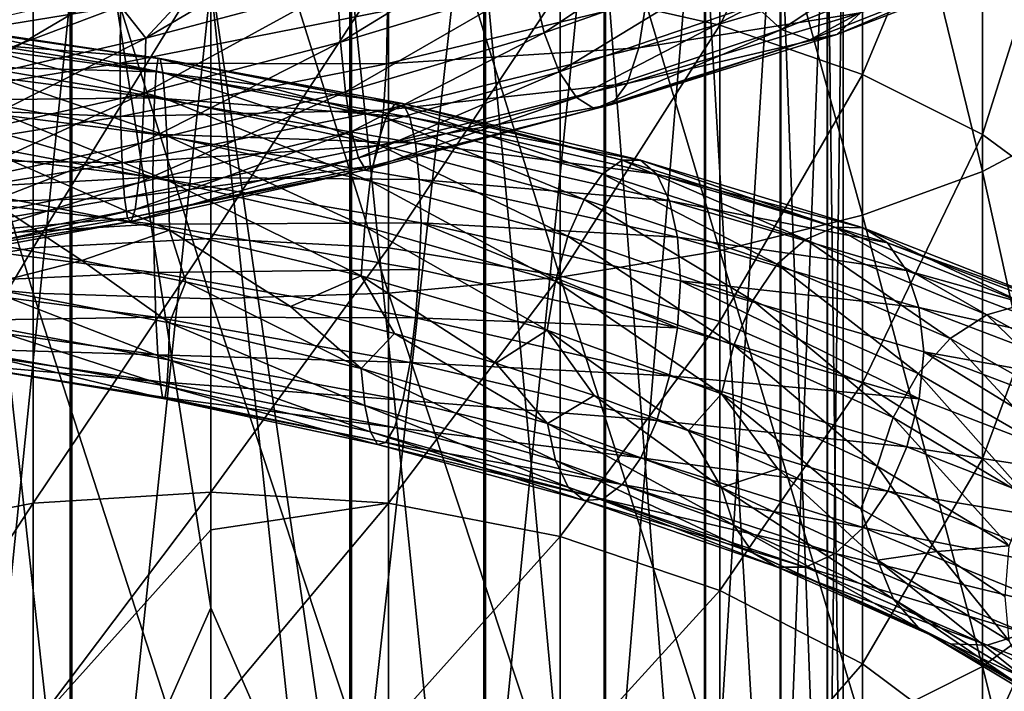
# Model space of a CAD drawing. Header units: metres. Extents: x -109 to 109, y -432 to 89.
# Tile 164 of 256: x -3 to 11, y -250 to -241. Entities that reach past the tile are written whole.
import ezdxf

# ---------------------------------------------------------------- set-up
doc = ezdxf.new("R2010")
doc.units = ezdxf.units.M
doc.layers.add('solid_506360_24502164', color=7, linetype='CONTINUOUS')
doc.layers.add('solid_506360_24502164_01', color=7, linetype='CONTINUOUS')

msp = doc.modelspace()

# ---------------------------------------------------------------- linework, layer by layer
at = {"layer": 'solid_506360_24502164'}
for points in [[(-1.891428, -236.395477, 955.226685), (-1.891428, -252.813797, 951.294922), (-3.68973, -236.535629, 955.840698)], [(-1.891428, -236.395477, 955.226685), (0, -248.530273, 952.248657), (-1.891428, -252.813797, 951.294922)], [(-2.388744, -244.298828, 248.354202), (-2.388744, -236.657761, 250.456696), (-4.696142, -236.527405, 249.813248)], [(-4.696142, -244.081665, 247.73465), (-2.388744, -244.298828, 248.354202), (-4.696142, -236.527405, 249.813248)], [(-1.891428, -252.813797, 951.294922), (-3.68973, -253.008453, 951.893982), (-3.68973, -236.535629, 955.840698)], [(0, -244.372055, 248.56308), (0, -236.701706, 250.673645), (-2.388744, -236.657761, 250.456696)], [(-2.388744, -244.298828, 248.354202), (0, -244.372055, 248.56308), (-2.388744, -236.657761, 250.456696)], [(2.388744, -244.298828, 248.354202), (2.388744, -236.657761, 250.456696), (0, -236.701706, 250.673645)], [(2.388744, -244.298828, 248.354202), (0, -236.701706, 250.673645), (0, -244.372055, 248.56308)], [(-4.696142, -244.065964, 220.744812), (-4.696142, -240.205124, 223.07515), (-2.388744, -239.905212, 222.49115)], [(-2.388744, -243.68895, 220.207336), (-4.696142, -244.065964, 220.744812), (-2.388744, -239.905212, 222.49115)], [(-3.669097, -239.94754, 970.788879), (-3.669097, -257.746796, 966.476868), (-1.869106, -240.086594, 971.398132)], [(-3.669097, -257.746796, 966.476868), (-1.869106, -257.939911, 967.071228), (-1.869106, -240.086594, 971.398132)], [(-3.424132, -241.455246, 977.759766), (-2.753469, -240.565125, 977.980835), (-1.367006, -240.240875, 978.265198)], [(-0.876466, -240.868713, 978.298645), (-3.424132, -241.455246, 977.759766), (-1.367006, -240.240875, 978.265198)], [(-4.665362, -240.261154, 982.878418), (-4.748231, -241.011597, 983.05365), (-1.215393, -240.436066, 983.746582)], [(-1.215393, -240.436066, 983.746582), (-4.776624, -241.777512, 983.013733), (-1.222347, -241.204773, 983.711975)], [(-1.215393, -240.436066, 983.746582), (-4.748231, -241.011597, 983.05365), (-4.776624, -241.777512, 983.013733)], [(-3.976225, -240.672119, 947.079163), (-0.711627, -241.136307, 946.50708), (-4.125622, -240.861328, 946.379089)], [(-0.680847, -241.14389, 947.278748), (-0.711627, -241.136307, 946.50708), (-3.976225, -240.672119, 947.079163)], [(-3.804244, -240.672302, 947.832214), (-0.680847, -241.14389, 947.278748), (-3.976225, -240.672119, 947.079163)], [(-0.648706, -241.329926, 948.041199), (-0.680847, -241.14389, 947.278748), (-3.804244, -240.672302, 947.832214)], [(-3.624657, -240.851196, 948.575623), (-0.648706, -241.329926, 948.041199), (-3.804244, -240.672302, 947.832214)], [(-4.125622, -240.861328, 946.379089), (-0.738364, -241.318436, 945.790283), (-4.241857, -241.220383, 945.782043)], [(-0.711627, -241.136307, 946.50708), (-0.738364, -241.318436, 945.790283), (-4.125622, -240.861328, 946.379089)], [(-0.617952, -241.68074, 948.728699), (-0.648706, -241.329926, 948.041199), (-3.624657, -240.851196, 948.575623)], [(-3.452814, -241.195679, 949.245361), (-0.617952, -241.68074, 948.728699), (-3.624657, -240.851196, 948.575623)], [(-3.507001, -242.192398, 977.930481), (-3.424132, -241.455246, 977.759766), (-0.876466, -240.868713, 978.298645)], [(-0.897678, -241.608627, 978.48114), (-3.507001, -242.192398, 977.930481), (-0.876466, -240.868713, 978.298645)], [(-0.711627, -241.136307, 946.50708), (2.578974, -241.747391, 946.54071), (-0.738364, -241.318436, 945.790283)], [(2.467427, -241.755432, 947.304932), (2.578974, -241.747391, 946.54071), (-0.711627, -241.136307, 946.50708)], [(-0.680847, -241.14389, 947.278748), (2.467427, -241.755432, 947.304932), (-0.711627, -241.136307, 946.50708)], [(2.350948, -241.941986, 948.05896), (2.467427, -241.755432, 947.304932), (-0.680847, -241.14389, 947.278748)], [(-0.648706, -241.329926, 948.041199), (2.350948, -241.941986, 948.05896), (-0.680847, -241.14389, 947.278748)], [(-1.222347, -241.204773, 983.711975), (-4.776624, -241.777512, 983.013733), (-1.215525, -241.920761, 983.448853)], [(-4.241857, -241.220383, 945.782043), (-0.759167, -241.671219, 945.179688), (-4.317204, -241.710983, 945.330322)], [(-0.738364, -241.318436, 945.790283), (-0.759167, -241.671219, 945.179688), (-4.241857, -241.220383, 945.782043)], [(-0.59126, -242.180176, 949.277405), (-0.617952, -241.68074, 948.728699), (-3.452814, -241.195679, 949.245361)], [(-3.303677, -241.690125, 949.779175), (-0.59126, -242.180176, 949.277405), (-3.452814, -241.195679, 949.245361)], [(-0.738364, -241.318436, 945.790283), (2.675873, -241.929184, 945.829773), (-0.759167, -241.671219, 945.179688)], [(2.578974, -241.747391, 946.54071), (2.675873, -241.929184, 945.829773), (-0.738364, -241.318436, 945.790283)], [(2.23949, -242.293304, 948.737793), (2.350948, -241.941986, 948.05896), (-0.648706, -241.329926, 948.041199)], [(-0.617952, -241.68074, 948.728699), (2.23949, -242.293304, 948.737793), (-0.648706, -241.329926, 948.041199)], [(-4.317204, -241.710983, 945.330322), (-0.780477, -242.737396, 944.450439), (-4.34713, -242.294907, 945.067139)], [(-0.759167, -241.671219, 945.179688), (-0.772652, -242.156815, 944.718628), (-4.317204, -241.710983, 945.330322)], [(-4.317204, -241.710983, 945.330322), (-0.772652, -242.156815, 944.718628), (-0.780477, -242.737396, 944.450439)], [(-3.63484, -242.857819, 978.291443), (-3.507001, -242.192398, 977.930481), (-0.897678, -241.608627, 978.48114)], [(-0.930401, -242.277161, 978.858948), (-3.63484, -242.857819, 978.291443), (-0.897678, -241.608627, 978.48114)], [(-0.570518, -242.788376, 949.648682), (-0.59126, -242.180176, 949.277405), (-3.303677, -241.690125, 949.779175)], [(-3.187777, -242.294998, 950.139526), (-0.570518, -242.788376, 949.648682), (-3.303677, -241.690125, 949.779175)], [(-0.759167, -241.671219, 945.179688), (2.751262, -242.281769, 945.223022), (-0.772652, -242.156815, 944.718628)], [(2.675873, -241.929184, 945.829773), (2.751262, -242.281769, 945.223022), (-0.759167, -241.671219, 945.179688)], [(2.142761, -242.793167, 949.278259), (2.23949, -242.293304, 948.737793), (-0.617952, -241.68074, 948.728699)], [(-0.59126, -242.180176, 949.277405), (2.142761, -242.793167, 949.278259), (-0.617952, -241.68074, 948.728699)], [(-4.776624, -241.777512, 983.013733), (-4.748747, -242.491486, 982.751831), (-1.215525, -241.920761, 983.448853)], [(-1.215525, -241.920761, 983.448853), (-4.748747, -242.491486, 982.751831), (-1.194426, -242.543839, 982.985657)], [(-0.772652, -242.156815, 944.718628), (2.800132, -242.767303, 944.763489), (-0.780477, -242.737396, 944.450439)], [(2.751262, -242.281769, 945.223022), (2.800132, -242.767303, 944.763489), (-0.772652, -242.156815, 944.718628)], [(2.067588, -243.401657, 949.642517), (2.142761, -242.793167, 949.278259), (-0.59126, -242.180176, 949.277405)], [(-0.570518, -242.788376, 949.648682), (2.067588, -243.401657, 949.642517), (-0.59126, -242.180176, 949.277405)], [(-4.34713, -242.294907, 945.067139), (-0.780477, -242.737396, 944.450439), (-4.317672, -242.928925, 945.020752)], [(-3.799154, -243.390656, 978.823364), (-3.63484, -242.857819, 978.291443), (-0.930401, -242.277161, 978.858948)], [(-0.97246, -242.813187, 979.411499), (-3.799154, -243.390656, 978.823364), (-0.930401, -242.277161, 978.858948)], [(-0.557105, -243.449615, 949.820618), (-0.570518, -242.788376, 949.648682), (-3.187777, -242.294998, 950.139526)], [(-3.112832, -242.954773, 950.305176), (-0.557105, -243.449615, 949.820618), (-3.187777, -242.294998, 950.139526)], [(-4.748747, -242.491486, 982.751831), (-4.66632, -243.113327, 982.296631), (-1.194426, -242.543839, 982.985657)], [(-1.194426, -242.543839, 982.985657), (-4.66632, -243.113327, 982.296631), (-1.161797, -243.015854, 982.369446)], [(-0.780477, -242.737396, 944.450439), (-0.772736, -243.370499, 944.405884), (-4.317672, -242.928925, 945.020752)], [(-0.780477, -242.737396, 944.450439), (2.824665, -243.349823, 944.494934), (-0.772736, -243.370499, 944.405884)], [(2.800132, -242.767303, 944.763489), (2.824665, -243.349823, 944.494934), (-0.780477, -242.737396, 944.450439)], [(-3.988305, -243.746536, 979.490967), (-3.799154, -243.390656, 978.823364), (-0.97246, -242.813187, 979.411499)], [(-1.020876, -243.172089, 980.102295), (-3.988305, -243.746536, 979.490967), (-0.97246, -242.813187, 979.411499)], [(2.018979, -244.063065, 949.80896), (2.067588, -243.401657, 949.642517), (-0.570518, -242.788376, 949.648682)], [(-0.557105, -243.449615, 949.820618), (2.018979, -244.063065, 949.80896), (-0.570518, -242.788376, 949.648682)], [(-4.66632, -243.113327, 982.296631), (-4.538848, -243.585098, 981.694153), (-1.161797, -243.015854, 982.369446)], [(-1.161797, -243.015854, 982.369446), (-4.538848, -243.585098, 981.694153), (-1.119812, -243.287949, 981.646057)], [(-4.317672, -242.928925, 945.020752), (-0.772736, -243.370499, 944.405884), (-4.242728, -243.575348, 945.183594)], [(-3.112832, -242.954773, 950.305176), (-3.117353, -243.600739, 950.266296), (-1.734784, -243.856827, 949.939758)], [(-3.112832, -242.954773, 950.305176), (-1.734784, -243.856827, 949.939758), (-0.557105, -243.449615, 949.820618)], [(-4.538848, -243.585098, 981.694153), (-4.374821, -243.858002, 980.989258), (-1.119812, -243.287949, 981.646057)], [(-1.119812, -243.287949, 981.646057), (-4.374821, -243.858002, 980.989258), (-1.071434, -243.335754, 980.868835)], [(-4.185822, -243.907639, 980.233948), (-3.988305, -243.746536, 979.490967), (-1.020876, -243.172089, 980.102295)], [(-1.071434, -243.335754, 980.868835), (-4.185822, -243.907639, 980.233948), (-1.020876, -243.172089, 980.102295)], [(-4.374821, -243.858002, 980.989258), (-4.185822, -243.907639, 980.233948), (-1.071434, -243.335754, 980.868835)], [(-0.772736, -243.370499, 944.405884), (-0.759323, -244.018066, 944.575195), (-4.242728, -243.575348, 945.183594)], [(2.824665, -243.349823, 944.494934), (2.800436, -243.981277, 944.446533), (-0.772736, -243.370499, 944.405884)], [(-0.772736, -243.370499, 944.405884), (2.800436, -243.981277, 944.446533), (-0.759323, -244.018066, 944.575195)], [(-0.557105, -243.449615, 949.820618), (-1.734784, -243.856827, 949.939758), (-0.335357, -244.14772, 949.754517)], [(-4.696142, -247.571594, 217.908066), (-4.696142, -244.065964, 220.744812), (-2.388744, -243.68895, 220.207336)], [(-2.388744, -247.124588, 217.427231), (-4.696142, -247.571594, 217.908066), (-2.388744, -243.68895, 220.207336)], [(-4.242728, -243.575348, 945.183594), (-0.759323, -244.018066, 944.575195), (-4.126827, -244.175476, 945.536926)], [(-3.113301, -244.207108, 949.986816), (-1.734784, -243.856827, 949.939758), (-3.117353, -243.600739, 950.266296)], [(-3.113301, -244.207108, 949.986816), (-0.557189, -244.698578, 949.49884), (-1.734784, -243.856827, 949.939758)], [(-0.557189, -244.698578, 949.49884), (-0.335357, -244.14772, 949.754517), (-1.734784, -243.856827, 949.939758)], [(-2.388744, -251.580322, 245.225876), (-2.388744, -244.298828, 248.354202), (-4.696142, -244.081665, 247.73465)], [(-4.696142, -251.280411, 244.641861), (-2.388744, -251.580322, 245.225876), (-4.696142, -244.081665, 247.73465)], [(-0.759323, -244.018066, 944.575195), (-0.73858, -244.621429, 944.939514), (-4.126827, -244.175476, 945.536926)], [(2.800436, -243.981277, 944.446533), (2.751827, -244.62912, 944.610352), (-0.759323, -244.018066, 944.575195)], [(-0.759323, -244.018066, 944.575195), (2.751827, -244.62912, 944.610352), (-0.73858, -244.621429, 944.939514)], [(-4.126827, -244.175476, 945.536926), (-0.73858, -244.621429, 944.939514), (-3.97769, -244.675537, 946.061768)], [(-3.188648, -244.708054, 949.526306), (-0.570674, -245.194794, 949.028809), (-3.113301, -244.207108, 949.986816)], [(-0.570674, -245.194794, 949.028809), (-0.557189, -244.698578, 949.49884), (-3.113301, -244.207108, 949.986816)], [(-0.557189, -244.698578, 949.49884), (2.019283, -245.31192, 949.482971), (-0.335357, -244.14772, 949.754517)], [(2.019283, -245.31192, 949.482971), (1.071705, -244.475586, 949.710449), (-0.335357, -244.14772, 949.754517)], [(0, -251.681442, 245.422775), (0, -244.372055, 248.56308), (-2.388744, -244.298828, 248.354202)], [(-2.388744, -251.580322, 245.225876), (0, -251.681442, 245.422775), (-2.388744, -244.298828, 248.354202)], [(2.388744, -251.580322, 245.225876), (2.388744, -244.298828, 248.354202), (0, -244.372055, 248.56308)], [(2.388744, -251.580322, 245.225876), (0, -244.372055, 248.56308), (0, -251.681442, 245.422775)], [(-0.73858, -244.621429, 944.939514), (-0.711889, -245.126633, 945.479187), (-3.97769, -244.675537, 946.061768)], [(-0.73858, -244.621429, 944.939514), (2.676654, -245.232788, 944.96759), (-0.711889, -245.126633, 945.479187)], [(2.751827, -244.62912, 944.610352), (2.676654, -245.232788, 944.96759), (-0.73858, -244.621429, 944.939514)], [(-3.97769, -244.675537, 946.061768), (-0.711889, -245.126633, 945.479187), (-3.805847, -245.034256, 946.723633)], [(-3.304882, -245.067871, 948.920898), (-0.591476, -245.548386, 948.409851), (-3.188648, -244.708054, 949.526306)], [(-0.591476, -245.548386, 948.409851), (-0.570674, -245.194794, 949.028809), (-3.188648, -244.708054, 949.526306)], [(-0.570674, -245.194794, 949.028809), (2.068153, -245.807953, 949.014465), (-0.557189, -244.698578, 949.49884)], [(2.068153, -245.807953, 949.014465), (2.019283, -245.31192, 949.482971), (-0.557189, -244.698578, 949.49884)], [(-3.805847, -245.034256, 946.723633), (-0.681134, -245.492081, 946.15863), (-3.62626, -245.231308, 947.462463)], [(-0.711889, -245.126633, 945.479187), (-0.681134, -245.492081, 946.15863), (-3.805847, -245.034256, 946.723633)], [(-3.45428, -245.247833, 948.215637), (-0.618214, -245.721054, 947.687988), (-3.304882, -245.067871, 948.920898)], [(-0.618214, -245.721054, 947.687988), (-0.591476, -245.548386, 948.409851), (-3.304882, -245.067871, 948.920898)], [(-0.711889, -245.126633, 945.479187), (2.579924, -245.738327, 945.499084), (-0.681134, -245.492081, 946.15863)], [(2.676654, -245.232788, 944.96759), (2.579924, -245.738327, 945.499084), (-0.711889, -245.126633, 945.479187)], [(-3.62626, -245.231308, 947.462463), (-0.648993, -245.696732, 946.916321), (-3.45428, -245.247833, 948.215637)], [(-0.681134, -245.492081, 946.15863), (-0.648993, -245.696732, 946.916321), (-3.62626, -245.231308, 947.462463)], [(-0.648993, -245.696732, 946.916321), (-0.618214, -245.721054, 947.687988), (-3.45428, -245.247833, 948.215637)], [(-0.591476, -245.548386, 948.409851), (2.143542, -246.16127, 948.399353), (-0.570674, -245.194794, 949.028809)], [(2.143542, -246.16127, 948.399353), (2.068153, -245.807953, 949.014465), (-0.570674, -245.194794, 949.028809)], [(-0.681134, -245.492081, 946.15863), (2.468467, -246.10408, 946.169922), (-0.648993, -245.696732, 946.916321)], [(2.579924, -245.738327, 945.499084), (2.468467, -246.10408, 946.169922), (-0.681134, -245.492081, 946.15863)], [(-0.618214, -245.721054, 947.687988), (2.240441, -246.333664, 947.683289), (-0.591476, -245.548386, 948.409851)], [(2.240441, -246.333664, 947.683289), (2.143542, -246.16127, 948.399353), (-0.591476, -245.548386, 948.409851)], [(-0.648993, -245.696732, 946.916321), (2.351987, -246.309052, 946.919128), (-0.618214, -245.721054, 947.687988)], [(2.468467, -246.10408, 946.169922), (2.351987, -246.309052, 946.919128), (-0.648993, -245.696732, 946.916321)], [(2.351987, -246.309052, 946.919128), (2.240441, -246.333664, 947.683289), (-0.618214, -245.721054, 947.687988)], [(-4.696142, -250.656067, 214.618301), (-4.696142, -247.571594, 217.908066), (-2.388744, -247.124588, 217.427231)], [(-2.388744, -250.147476, 214.203156), (-4.696142, -250.656067, 214.618301), (-2.388744, -247.124588, 217.427231)], [(0, -247.481766, 216.782486), (0, -249.975998, 214.063202), (-2.388744, -250.147476, 214.203156)]]:
    msp.add_3dface(points, dxfattribs=at)
at = {"layer": 'solid_506360_24502164_01'}
for points in [[(11.637123, -241.988525, 241.763336), (11.637123, -235.271072, 243.611694), (10.374224, -235.676041, 245.610733)], [(10.374224, -242.663239, 243.688156), (10.374224, -235.676041, 245.610733), (8.758043, -236.028046, 247.348297)], [(10.374224, -242.663239, 243.688156), (11.637123, -241.988525, 241.763336), (10.374224, -235.676041, 245.610733)], [(8.758043, -243.249695, 245.361206), (8.758043, -236.028046, 247.348297), (6.843618, -236.315094, 248.765228)], [(8.758043, -243.249695, 245.361206), (10.374224, -242.663239, 243.688156), (8.758043, -236.028046, 247.348297)], [(-1.891428, -236.395477, 955.226685), (0, -240.021301, 954.271301), (0, -248.530273, 952.248657)], [(0, -240.021301, 954.271301), (1.869106, -236.394409, 955.221741), (1.869106, -252.812302, 951.2901)], [(3.669097, -236.533478, 955.831055), (1.869106, -252.812302, 951.2901), (1.869106, -236.394409, 955.221741)], [(6.843618, -243.727936, 246.725525), (6.843618, -236.315094, 248.765228), (4.696142, -236.527405, 249.813248)], [(6.843618, -240.693619, 224.026382), (4.696142, -240.205124, 223.07515), (6.843618, -236.415451, 225.86438)], [(6.843618, -243.727936, 246.725525), (8.758043, -243.249695, 245.361206), (6.843618, -236.315094, 248.765228)], [(6.843618, -240.693619, 224.026382), (6.843618, -236.415451, 225.86438), (8.758043, -236.893692, 227.228699)], [(3.669097, -236.533478, 955.831055), (3.669097, -253.005432, 951.884521), (1.869106, -252.812302, 951.2901)], [(4.696142, -244.081665, 247.73465), (4.696142, -236.527405, 249.813248), (2.388744, -236.657761, 250.456696)], [(5.284738, -236.758316, 956.816162), (3.669097, -253.005432, 951.884521), (3.669097, -236.533478, 955.831055)], [(4.696142, -244.081665, 247.73465), (6.843618, -243.727936, 246.725525), (4.696142, -236.527405, 249.813248)], [(2.388744, -244.298828, 248.354202), (4.696142, -244.081665, 247.73465), (2.388744, -236.657761, 250.456696)], [(5.284738, -236.758316, 956.816162), (5.284738, -253.317688, 952.84552), (3.669097, -253.005432, 951.884521)], [(6.634851, -237.057632, 958.127502), (5.284738, -253.317688, 952.84552), (5.284738, -236.758316, 956.816162)], [(8.758043, -241.354034, 225.312424), (6.843618, -240.693619, 224.026382), (8.758043, -236.893692, 227.228699)], [(8.758043, -241.354034, 225.312424), (8.758043, -236.893692, 227.228699), (10.374224, -237.480148, 228.901764)], [(6.634851, -237.057632, 958.127502), (6.634851, -253.733368, 954.124878), (5.284738, -253.317688, 952.84552)], [(7.651602, -237.416382, 959.69928), (6.634851, -253.733368, 954.124878), (6.634851, -237.057632, 958.127502)], [(7.651602, -237.416382, 959.69928), (7.651602, -254.231598, 955.658264), (6.634851, -253.733368, 954.124878)], [(8.283906, -237.816544, 961.452454), (7.651602, -254.231598, 955.658264), (7.651602, -237.416382, 959.69928)], [(10.374224, -242.163925, 226.889481), (8.758043, -241.354034, 225.312424), (10.374224, -237.480148, 228.901764)], [(10.374224, -242.163925, 226.889481), (10.374224, -237.480148, 228.901764), (11.637123, -238.154861, 230.826584)], [(8.283906, -237.816544, 961.452454), (8.283906, -254.787323, 957.368591), (7.651602, -254.231598, 955.658264)], [(8.499992, -238.238007, 963.29895), (8.283906, -254.787323, 957.368591), (8.283906, -237.816544, 961.452454)], [(8.499992, -238.238007, 963.29895), (8.499992, -255.372635, 959.169983), (8.283906, -254.787323, 957.368591)], [(8.289004, -238.659592, 965.145996), (8.499992, -255.372635, 959.169983), (8.499992, -238.238007, 963.29895)], [(11.637123, -243.095673, 228.703873), (10.374224, -242.163925, 226.889481), (11.637123, -238.154861, 230.826584)], [(7.661542, -239.06012, 966.900757), (8.289004, -255.958115, 960.971863), (8.289004, -238.659592, 965.145996)], [(8.289004, -238.659592, 965.145996), (8.289004, -255.958115, 960.971863), (8.499992, -255.372635, 959.169983)], [(6.649134, -239.419464, 968.475098), (7.661542, -256.514343, 962.683777), (7.661542, -239.06012, 966.900757)], [(7.661542, -239.06012, 966.900757), (7.661542, -256.514343, 962.683777), (8.289004, -255.958115, 960.971863)], [(4.47975, -240.795044, 978.471375), (4.322196, -240.135513, 978.112488), (6.746018, -239.260193, 977.214539)], [(6.991928, -239.908218, 977.538513), (4.47975, -240.795044, 978.471375), (6.746018, -239.260193, 977.214539)], [(1.743564, -240.921448, 978.542175), (1.702364, -240.182739, 978.359131), (4.220063, -239.401886, 977.940063)], [(4.322196, -240.135513, 978.112488), (1.743564, -240.921448, 978.542175), (4.220063, -239.401886, 977.940063)], [(5.302645, -239.719574, 969.789917), (6.649134, -257.013397, 964.219666), (6.649134, -239.419464, 968.475098)], [(6.649134, -239.419464, 968.475098), (6.649134, -257.013397, 964.219666), (7.661542, -256.514343, 962.683777)], [(7.671847, -240.751617, 978.622559), (7.307999, -240.419601, 978.018433), (9.670569, -239.432312, 976.568604)], [(10.152045, -239.744995, 977.095215), (7.671847, -240.751617, 978.622559), (9.670569, -239.432312, 976.568604)], [(-0.876466, -240.868713, 978.298645), (0.036375, -239.88678, 978.407776), (1.435166, -239.504944, 978.406616)], [(1.702364, -240.182739, 978.359131), (-0.876466, -240.868713, 978.298645), (1.435166, -239.504944, 978.406616)], [(3.68973, -239.945389, 970.779236), (5.302645, -257.430206, 965.502319), (5.302645, -239.719574, 969.789917)], [(5.302645, -239.719574, 969.789917), (5.302645, -257.430206, 965.502319), (6.649134, -257.013397, 964.219666)], [(-2.388744, -243.68895, 220.207336), (-2.388744, -239.905212, 222.49115), (0, -239.804108, 222.29425)], [(0, -243.561844, 220.026123), (-2.388744, -243.68895, 220.207336), (0, -239.804108, 222.29425)], [(2.388744, -239.905212, 222.49115), (0, -243.561844, 220.026123), (0, -239.804108, 222.29425)], [(8.051788, -240.888596, 979.296265), (7.671847, -240.751617, 978.622559), (10.152045, -239.744995, 977.095215)], [(10.654816, -239.86322, 977.686951), (8.051788, -240.888596, 979.296265), (10.152045, -239.744995, 977.095215)], [(11.135904, -239.775162, 978.293579), (8.415344, -240.816849, 979.982361), (10.654816, -239.86322, 977.686951)], [(8.730865, -240.526001, 980.62384), (8.415344, -240.816849, 979.982361), (11.135904, -239.775162, 978.293579)], [(-0.876466, -240.868713, 978.298645), (-1.367006, -240.240875, 978.265198), (0.036375, -239.88678, 978.407776)], [(2.388744, -243.68895, 220.207336), (0, -243.561844, 220.026123), (2.388744, -239.905212, 222.49115)], [(1.891428, -240.085541, 971.393188), (3.68973, -257.743774, 966.467407), (3.68973, -239.945389, 970.779236)], [(2.388744, -243.68895, 220.207336), (2.388744, -239.905212, 222.49115), (4.696142, -240.205124, 223.07515)], [(3.68973, -239.945389, 970.779236), (3.68973, -257.743774, 966.467407), (5.302645, -257.430206, 965.502319)], [(4.682258, -241.320007, 978.997498), (4.47975, -240.795044, 978.471375), (6.991928, -239.908218, 977.538513)], [(7.307999, -240.419601, 978.018433), (4.682258, -241.320007, 978.997498), (6.991928, -239.908218, 977.538513)], [(8.415344, -240.816849, 979.982361), (8.051788, -240.888596, 979.296265), (10.654816, -239.86322, 977.686951)], [(-1.869106, -240.086594, 971.398132), (-1.869106, -257.939911, 967.071228), (0, -240.132996, 971.601074)], [(0, -248.530273, 952.248657), (0, -240.021301, 954.271301), (1.869106, -252.812302, 951.2901)], [(0, -240.132996, 971.601074), (1.891428, -257.938416, 967.066406), (1.891428, -240.085541, 971.393188)], [(1.891428, -240.085541, 971.393188), (1.891428, -257.938416, 967.066406), (3.68973, -257.743774, 966.467407)], [(8.976068, -240.041809, 981.17334), (5.750995, -240.998734, 982.409729), (8.730865, -240.526001, 980.62384)], [(5.852582, -240.372467, 982.85321), (5.750995, -240.998734, 982.409729), (8.976068, -240.041809, 981.17334)], [(-1.869106, -257.939911, 967.071228), (0, -258.004303, 967.269165), (0, -240.132996, 971.601074)], [(-0.897678, -241.608627, 978.48114), (-0.876466, -240.868713, 978.298645), (1.702364, -240.182739, 978.359131)], [(1.743564, -240.921448, 978.542175), (-0.897678, -241.608627, 978.48114), (1.702364, -240.182739, 978.359131)], [(0, -240.132996, 971.601074), (0, -258.004303, 967.269165), (1.891428, -257.938416, 967.066406)], [(1.807122, -241.587952, 978.919312), (1.743564, -240.921448, 978.542175), (4.322196, -240.135513, 978.112488)], [(4.47975, -240.795044, 978.471375), (1.807122, -241.587952, 978.919312), (4.322196, -240.135513, 978.112488)], [(4.696142, -244.065964, 220.744812), (2.388744, -243.68895, 220.207336), (4.696142, -240.205124, 223.07515)], [(4.696142, -244.065964, 220.744812), (4.696142, -240.205124, 223.07515), (6.843618, -240.693619, 224.026382)], [(5.852582, -240.372467, 982.85321), (2.360919, -241.212311, 983.483093), (5.750995, -240.998734, 982.409729)], [(2.374071, -240.496094, 983.743286), (2.360919, -241.212311, 983.483093), (5.852582, -240.372467, 982.85321)], [(-1.215393, -240.436066, 983.746582), (-1.222347, -241.204773, 983.711975), (2.374071, -240.496094, 983.743286)], [(2.374071, -240.496094, 983.743286), (-1.222347, -241.204773, 983.711975), (2.360919, -241.212311, 983.483093)], [(4.915377, -241.66658, 979.655945), (4.682258, -241.320007, 978.997498), (7.307999, -240.419601, 978.018433)], [(7.671847, -240.751617, 978.622559), (4.915377, -241.66658, 979.655945), (7.307999, -240.419601, 978.018433)], [(8.730865, -240.526001, 980.62384), (5.593893, -241.477188, 981.820496), (8.415344, -240.816849, 979.982361)], [(5.750995, -240.998734, 982.409729), (5.593893, -241.477188, 981.820496), (8.730865, -240.526001, 980.62384)], [(6.843618, -244.680008, 221.620239), (4.696142, -244.065964, 220.744812), (6.843618, -240.693619, 224.026382)], [(5.158806, -241.81778, 980.387207), (4.915377, -241.66658, 979.655945), (7.671847, -240.751617, 978.622559)], [(8.051788, -240.888596, 979.296265), (5.158806, -241.81778, 980.387207), (7.671847, -240.751617, 978.622559)], [(6.843618, -244.680008, 221.620239), (6.843618, -240.693619, 224.026382), (8.758043, -241.354034, 225.312424)], [(1.888813, -242.121277, 979.469971), (1.807122, -241.587952, 978.919312), (4.47975, -240.795044, 978.471375)], [(4.682258, -241.320007, 978.997498), (1.888813, -242.121277, 979.469971), (4.47975, -240.795044, 978.471375)], [(5.391738, -241.75856, 981.129333), (5.158806, -241.81778, 980.387207), (8.051788, -240.888596, 979.296265)], [(8.415344, -240.816849, 979.982361), (5.391738, -241.75856, 981.129333), (8.051788, -240.888596, 979.296265)], [(5.593893, -241.477188, 981.820496), (5.391738, -241.75856, 981.129333), (8.415344, -240.816849, 979.982361)], [(-0.930401, -242.277161, 978.858948), (-0.897678, -241.608627, 978.48114), (1.743564, -240.921448, 978.542175)], [(1.807122, -241.587952, 978.919312), (-0.930401, -242.277161, 978.858948), (1.743564, -240.921448, 978.542175)], [(5.750995, -240.998734, 982.409729), (2.319939, -241.836899, 983.023804), (5.593893, -241.477188, 981.820496)], [(2.360919, -241.212311, 983.483093), (2.319939, -241.836899, 983.023804), (5.750995, -240.998734, 982.409729)], [(-1.222347, -241.204773, 983.711975), (-1.215525, -241.920761, 983.448853), (2.360919, -241.212311, 983.483093)], [(2.360919, -241.212311, 983.483093), (-1.215525, -241.920761, 983.448853), (2.319939, -241.836899, 983.023804)], [(1.982852, -242.477005, 980.157715), (1.888813, -242.121277, 979.469971), (4.682258, -241.320007, 978.997498)], [(4.915377, -241.66658, 979.655945), (1.982852, -242.477005, 980.157715), (4.682258, -241.320007, 978.997498)], [(8.758043, -245.510208, 222.803802), (6.843618, -244.680008, 221.620239), (8.758043, -241.354034, 225.312424)], [(8.758043, -245.510208, 222.803802), (8.758043, -241.354034, 225.312424), (10.374224, -242.163925, 226.889481)], [(5.593893, -241.477188, 981.820496), (2.256564, -242.311203, 982.412048), (5.391738, -241.75856, 981.129333)], [(2.319939, -241.836899, 983.023804), (2.256564, -242.311203, 982.412048), (5.593893, -241.477188, 981.820496)], [(-0.97246, -242.813187, 979.411499), (-0.930401, -242.277161, 978.858948), (1.807122, -241.587952, 978.919312)], [(1.888813, -242.121277, 979.469971), (-0.97246, -242.813187, 979.411499), (1.807122, -241.587952, 978.919312)], [(2.081051, -242.637283, 980.920349), (1.982852, -242.477005, 980.157715), (4.915377, -241.66658, 979.655945)], [(5.158806, -241.81778, 980.387207), (2.081051, -242.637283, 980.920349), (4.915377, -241.66658, 979.655945)], [(-1.215525, -241.920761, 983.448853), (-1.194426, -242.543839, 982.985657), (2.319939, -241.836899, 983.023804)], [(2.319939, -241.836899, 983.023804), (-1.194426, -242.543839, 982.985657), (2.256564, -242.311203, 982.412048)], [(2.175015, -242.586197, 981.693237), (2.081051, -242.637283, 980.920349), (5.158806, -241.81778, 980.387207)], [(5.391738, -241.75856, 981.129333), (2.175015, -242.586197, 981.693237), (5.158806, -241.81778, 980.387207)], [(2.256564, -242.311203, 982.412048), (2.175015, -242.586197, 981.693237), (5.391738, -241.75856, 981.129333)], [(2.350948, -241.941986, 948.05896), (5.266076, -242.690643, 948.619324), (2.467427, -241.755432, 947.304932)], [(2.467427, -241.755432, 947.304932), (5.526989, -242.510361, 947.900696), (2.578974, -241.747391, 946.54071)], [(5.266076, -242.690643, 948.619324), (5.526989, -242.510361, 947.900696), (2.467427, -241.755432, 947.304932)], [(2.578974, -241.747391, 946.54071), (5.77685, -242.508942, 947.169678), (2.675873, -241.929184, 945.829773)], [(5.526989, -242.510361, 947.900696), (5.77685, -242.508942, 947.169678), (2.578974, -241.747391, 946.54071)], [(2.23949, -242.293304, 948.737793), (5.016414, -243.036469, 949.26355), (2.350948, -241.941986, 948.05896)], [(5.016414, -243.036469, 949.26355), (5.266076, -242.690643, 948.619324), (2.350948, -241.941986, 948.05896)], [(2.675873, -241.929184, 945.829773), (5.993902, -242.697235, 946.486694), (2.751262, -242.281769, 945.223022)], [(5.77685, -242.508942, 947.169678), (5.993902, -242.697235, 946.486694), (2.675873, -241.929184, 945.829773)], [(11.637123, -248.389862, 239.013153), (11.637123, -241.988525, 241.763336), (10.374224, -242.663239, 243.688156)], [(-1.020876, -243.172089, 980.102295), (-0.97246, -242.813187, 979.411499), (1.888813, -242.121277, 979.469971)], [(1.982852, -242.477005, 980.157715), (-1.020876, -243.172089, 980.102295), (1.888813, -242.121277, 979.469971)], [(10.374224, -246.528275, 224.255219), (8.758043, -245.510208, 222.803802), (10.374224, -242.163925, 226.889481)], [(10.374224, -246.528275, 224.255219), (10.374224, -242.163925, 226.889481), (11.637123, -243.095673, 228.703873)], [(-1.194426, -242.543839, 982.985657), (-1.161797, -243.015854, 982.369446), (2.256564, -242.311203, 982.412048)], [(2.256564, -242.311203, 982.412048), (-1.161797, -243.015854, 982.369446), (2.175015, -242.586197, 981.693237)], [(2.142761, -242.793167, 949.278259), (4.799741, -243.532028, 949.773254), (2.23949, -242.293304, 948.737793)], [(4.799741, -243.532028, 949.773254), (5.016414, -243.036469, 949.26355), (2.23949, -242.293304, 948.737793)], [(2.751262, -242.281769, 945.223022), (6.162773, -243.055771, 945.900818), (2.800132, -242.767303, 944.763489)], [(5.993902, -242.697235, 946.486694), (6.162773, -243.055771, 945.900818), (2.751262, -242.281769, 945.223022)], [(-1.071434, -243.335754, 980.868835), (-1.020876, -243.172089, 980.102295), (1.982852, -242.477005, 980.157715)], [(2.081051, -242.637283, 980.920349), (-1.071434, -243.335754, 980.868835), (1.982852, -242.477005, 980.157715)], [(-1.161797, -243.015854, 982.369446), (-1.119812, -243.287949, 981.646057), (2.175015, -242.586197, 981.693237)], [(2.175015, -242.586197, 981.693237), (-1.119812, -243.287949, 981.646057), (2.081051, -242.637283, 980.920349)], [(-1.119812, -243.287949, 981.646057), (-1.071434, -243.335754, 980.868835), (2.081051, -242.637283, 980.920349)], [(5.266076, -242.690643, 948.619324), (7.991911, -243.57547, 949.698669), (5.526989, -242.510361, 947.900696)], [(5.526989, -242.510361, 947.900696), (8.387878, -243.408234, 949.04126), (5.77685, -242.508942, 947.169678)], [(7.991911, -243.57547, 949.698669), (8.387878, -243.408234, 949.04126), (5.526989, -242.510361, 947.900696)], [(5.77685, -242.508942, 947.169678), (8.767074, -243.420456, 948.368042), (5.993902, -242.697235, 946.486694)], [(8.387878, -243.408234, 949.04126), (8.767074, -243.420456, 948.368042), (5.77685, -242.508942, 947.169678)], [(2.800132, -242.767303, 944.763489), (6.27224, -243.546249, 945.453613), (2.824665, -243.349823, 944.494934)], [(6.162773, -243.055771, 945.900818), (6.27224, -243.546249, 945.453613), (2.800132, -242.767303, 944.763489)], [(5.016414, -243.036469, 949.26355), (7.613019, -243.90979, 950.283508), (5.266076, -242.690643, 948.619324)], [(7.613019, -243.90979, 950.283508), (7.991911, -243.57547, 949.698669), (5.266076, -242.690643, 948.619324)], [(5.993902, -242.697235, 946.486694), (9.096477, -243.622025, 947.734192), (6.162773, -243.055771, 945.900818)], [(8.767074, -243.420456, 948.368042), (9.096477, -243.622025, 947.734192), (5.993902, -242.697235, 946.486694)], [(10.374224, -249.321625, 240.827545), (10.374224, -242.663239, 243.688156), (8.758043, -243.249695, 245.361206)], [(10.374224, -249.321625, 240.827545), (11.637123, -248.389862, 239.013153), (10.374224, -242.663239, 243.688156)], [(2.067588, -243.401657, 949.642517), (4.631355, -244.13768, 950.112671), (2.142761, -242.793167, 949.278259)], [(4.631355, -244.13768, 950.112671), (4.799741, -243.532028, 949.773254), (2.142761, -242.793167, 949.278259)], [(4.799741, -243.532028, 949.773254), (7.284192, -244.396332, 950.740723), (5.016414, -243.036469, 949.26355)], [(7.284192, -244.396332, 950.740723), (7.613019, -243.90979, 950.283508), (5.016414, -243.036469, 949.26355)], [(6.162773, -243.055771, 945.900818), (9.352758, -243.992584, 947.185364), (6.27224, -243.546249, 945.453613)], [(9.096477, -243.622025, 947.734192), (9.352758, -243.992584, 947.185364), (6.162773, -243.055771, 945.900818)], [(11.637123, -247.699554, 225.925034), (10.374224, -246.528275, 224.255219), (11.637123, -243.095673, 228.703873)], [(8.758043, -250.1315, 242.404602), (8.758043, -243.249695, 245.361206), (6.843618, -243.727936, 246.725525)], [(8.758043, -250.1315, 242.404602), (10.374224, -249.321625, 240.827545), (8.758043, -243.249695, 245.361206)], [(2.018979, -244.063065, 949.80896), (4.522472, -244.797852, 950.261963), (2.067588, -243.401657, 949.642517)], [(4.522472, -244.797852, 950.261963), (4.631355, -244.13768, 950.112671), (2.067588, -243.401657, 949.642517)], [(2.824665, -243.349823, 944.494934), (6.272921, -244.764999, 945.131348), (2.800436, -243.981277, 944.446533)], [(2.824665, -243.349823, 944.494934), (6.311644, -244.13089, 945.187012), (6.272921, -244.764999, 945.131348)], [(6.27224, -243.546249, 945.453613), (6.311644, -244.13089, 945.187012), (2.824665, -243.349823, 944.494934)], [(7.991911, -243.57547, 949.698669), (10.431423, -244.589432, 951.24884), (8.387878, -243.408234, 949.04126)], [(8.387878, -243.408234, 949.04126), (10.948258, -244.441666, 950.676086), (8.767074, -243.420456, 948.368042)], [(10.431423, -244.589432, 951.24884), (10.948258, -244.441666, 950.676086), (8.387878, -243.408234, 949.04126)], [(8.767074, -243.420456, 948.368042), (11.443202, -244.474167, 950.082886), (9.096477, -243.622025, 947.734192)], [(10.948258, -244.441666, 950.676086), (11.443202, -244.474167, 950.082886), (8.767074, -243.420456, 948.368042)], [(-2.388744, -247.124588, 217.427231), (-2.388744, -243.68895, 220.207336), (0, -243.561844, 220.026123)], [(0, -246.973877, 217.265121), (-2.388744, -247.124588, 217.427231), (0, -243.561844, 220.026123)], [(-0.557105, -243.449615, 949.820618), (-0.335357, -244.14772, 949.754517), (1.071705, -244.475586, 949.710449)], [(-0.557105, -243.449615, 949.820618), (1.071705, -244.475586, 949.710449), (2.018979, -244.063065, 949.80896)], [(2.388744, -243.68895, 220.207336), (0, -246.973877, 217.265121), (0, -243.561844, 220.026123)], [(4.631355, -244.13768, 950.112671), (7.028646, -244.995941, 951.038269), (4.799741, -243.532028, 949.773254)], [(7.028646, -244.995941, 951.038269), (7.284192, -244.396332, 950.740723), (4.799741, -243.532028, 949.773254)], [(6.27224, -243.546249, 945.453613), (9.518888, -244.492889, 946.760803), (6.311644, -244.13089, 945.187012)], [(9.352758, -243.992584, 947.185364), (9.518888, -244.492889, 946.760803), (6.27224, -243.546249, 945.453613)], [(2.388744, -247.124588, 217.427231), (0, -246.973877, 217.265121), (2.388744, -243.68895, 220.207336)], [(2.388744, -247.124588, 217.427231), (2.388744, -243.68895, 220.207336), (4.696142, -244.065964, 220.744812)], [(7.613019, -243.90979, 950.283508), (9.936874, -244.90654, 951.751709), (7.991911, -243.57547, 949.698669)], [(9.936874, -244.90654, 951.751709), (10.431423, -244.589432, 951.24884), (7.991911, -243.57547, 949.698669)], [(9.096477, -243.622025, 947.734192), (11.873155, -244.695404, 949.517395), (9.352758, -243.992584, 947.185364)], [(11.443202, -244.474167, 950.082886), (11.873155, -244.695404, 949.517395), (9.096477, -243.622025, 947.734192)], [(6.843618, -250.791931, 243.690643), (6.843618, -243.727936, 246.725525), (4.696142, -244.081665, 247.73465)], [(6.843618, -250.791931, 243.690643), (8.758043, -250.1315, 242.404602), (6.843618, -243.727936, 246.725525)], [(7.284192, -244.396332, 950.740723), (9.507674, -245.379517, 952.136719), (7.613019, -243.90979, 950.283508)], [(9.507674, -245.379517, 952.136719), (9.936874, -244.90654, 951.751709), (7.613019, -243.90979, 950.283508)], [(2.018979, -244.063065, 949.80896), (1.071705, -244.475586, 949.710449), (2.467218, -244.840057, 949.806641)], [(2.018979, -244.063065, 949.80896), (2.467218, -244.840057, 949.806641), (3.83097, -245.239975, 950.040283)], [(2.018979, -244.063065, 949.80896), (3.83097, -245.239975, 950.040283), (4.522472, -244.797852, 950.261963)], [(4.696142, -247.571594, 217.908066), (2.388744, -247.124588, 217.427231), (4.696142, -244.065964, 220.744812)], [(4.696142, -251.280411, 244.641861), (4.696142, -244.081665, 247.73465), (2.388744, -244.298828, 248.354202)], [(2.800436, -243.981277, 944.446533), (6.272921, -244.764999, 945.131348), (2.751827, -244.62912, 944.610352)], [(4.696142, -247.571594, 217.908066), (4.696142, -244.065964, 220.744812), (6.843618, -244.680008, 221.620239)], [(4.696142, -251.280411, 244.641861), (6.843618, -250.791931, 243.690643), (4.696142, -244.081665, 247.73465)], [(9.352758, -243.992584, 947.185364), (12.207666, -245.083679, 949.020386), (9.518888, -244.492889, 946.760803)], [(11.873155, -244.695404, 949.517395), (12.207666, -245.083679, 949.020386), (9.352758, -243.992584, 947.185364)], [(4.522472, -244.797852, 950.261963), (6.863403, -245.653412, 951.159363), (4.631355, -244.13768, 950.112671)], [(6.863403, -245.653412, 951.159363), (7.028646, -244.995941, 951.038269), (4.631355, -244.13768, 950.112671)], [(6.311644, -244.13089, 945.187012), (9.519922, -245.720703, 946.432129), (6.272921, -244.764999, 945.131348)], [(6.311644, -244.13089, 945.187012), (9.58291, -245.085648, 946.502441), (9.519922, -245.720703, 946.432129)], [(9.518888, -244.492889, 946.760803), (9.58291, -245.085648, 946.502441), (6.311644, -244.13089, 945.187012)], [(2.388744, -251.580322, 245.225876), (4.696142, -251.280411, 244.641861), (2.388744, -244.298828, 248.354202)], [(2.019283, -245.31192, 949.482971), (2.467218, -244.840057, 949.806641), (1.071705, -244.475586, 949.710449)], [(7.028646, -244.995941, 951.038269), (9.174123, -245.970016, 952.377136), (7.284192, -244.396332, 950.740723)], [(9.174123, -245.970016, 952.377136), (9.507674, -245.379517, 952.136719), (7.284192, -244.396332, 950.740723)], [(10.431423, -244.589432, 951.24884), (12.495422, -245.722015, 953.210571), (10.948258, -244.441666, 950.676086)], [(9.518888, -244.492889, 946.760803), (12.424507, -245.598358, 948.627747), (9.58291, -245.085648, 946.502441)], [(12.207666, -245.083679, 949.020386), (12.424507, -245.598358, 948.627747), (9.518888, -244.492889, 946.760803)], [(9.936874, -244.90654, 951.751709), (11.903021, -246.016632, 953.611755), (10.431423, -244.589432, 951.24884)], [(11.903021, -246.016632, 953.611755), (12.495422, -245.722015, 953.210571), (10.431423, -244.589432, 951.24884)], [(2.751827, -244.62912, 944.610352), (6.164039, -245.41214, 945.277893), (2.676654, -245.232788, 944.96759)], [(6.272921, -244.764999, 945.131348), (6.164039, -245.41214, 945.277893), (2.751827, -244.62912, 944.610352)], [(6.843618, -248.299667, 218.691238), (4.696142, -247.571594, 217.908066), (6.843618, -244.680008, 221.620239)], [(6.843618, -248.299667, 218.691238), (6.843618, -244.680008, 221.620239), (8.758043, -245.510208, 222.803802)], [(2.019283, -245.31192, 949.482971), (4.523153, -246.049835, 949.930969), (2.467218, -244.840057, 949.806641)], [(4.523153, -246.049835, 949.930969), (3.83097, -245.239975, 950.040283), (2.467218, -244.840057, 949.806641)], [(4.522472, -244.797852, 950.261963), (3.83097, -245.239975, 950.040283), (5.152691, -245.676605, 950.408936)], [(4.522472, -244.797852, 950.261963), (5.152691, -245.676605, 950.408936), (6.42126, -246.150131, 950.907776)], [(4.522472, -244.797852, 950.261963), (6.42126, -246.150131, 950.907776), (6.863403, -245.653412, 951.159363)], [(6.272921, -244.764999, 945.131348), (9.519922, -245.720703, 946.432129), (6.164039, -245.41214, 945.277893)], [(6.863403, -245.653412, 951.159363), (8.95844, -246.623367, 952.459778), (7.028646, -244.995941, 951.038269)], [(8.95844, -246.623367, 952.459778), (9.174123, -245.970016, 952.377136), (7.028646, -244.995941, 951.038269)], [(9.507674, -245.379517, 952.136719), (11.388897, -246.471848, 953.90741), (9.936874, -244.90654, 951.751709)], [(11.388897, -246.471848, 953.90741), (11.903021, -246.016632, 953.611755), (9.936874, -244.90654, 951.751709)], [(9.58291, -245.085648, 946.502441), (12.425856, -246.839111, 948.291565), (9.519922, -245.720703, 946.432129)], [(9.58291, -245.085648, 946.502441), (12.506254, -246.20105, 948.379211), (12.425856, -246.839111, 948.291565)], [(12.424507, -245.598358, 948.627747), (12.506254, -246.20105, 948.379211), (9.58291, -245.085648, 946.502441)], [(2.676654, -245.232788, 944.96759), (5.995652, -246.013077, 945.610291), (2.579924, -245.738327, 945.499084)], [(6.164039, -245.41214, 945.277893), (5.995652, -246.013077, 945.610291), (2.676654, -245.232788, 944.96759)], [(4.523153, -246.049835, 949.930969), (5.152691, -245.676605, 950.408936), (3.83097, -245.239975, 950.040283)], [(4.632621, -246.550217, 949.474915), (4.523153, -246.049835, 949.930969), (2.019283, -245.31192, 949.482971)], [(2.068153, -245.807953, 949.014465), (4.632621, -246.550217, 949.474915), (2.019283, -245.31192, 949.482971)], [(6.164039, -245.41214, 945.277893), (9.354679, -246.366104, 946.550171), (5.995652, -246.013077, 945.610291)], [(9.519922, -245.720703, 946.432129), (9.354679, -246.366104, 946.550171), (6.164039, -245.41214, 945.277893)], [(9.174123, -245.970016, 952.377136), (10.989347, -247.050369, 954.077087), (9.507674, -245.379517, 952.136719)], [(10.989347, -247.050369, 954.077087), (11.388897, -246.471848, 953.90741), (9.507674, -245.379517, 952.136719)], [(8.758043, -249.284012, 219.750061), (6.843618, -248.299667, 218.691238), (8.758043, -245.510208, 222.803802)], [(8.758043, -249.284012, 219.750061), (8.758043, -245.510208, 222.803802), (10.374224, -246.528275, 224.255219)], [(4.523153, -246.049835, 949.930969), (6.864436, -246.911636, 950.822571), (5.152691, -245.676605, 950.408936)], [(6.864436, -246.911636, 950.822571), (6.42126, -246.150131, 950.907776), (5.152691, -245.676605, 950.408936)], [(6.863403, -245.653412, 951.159363), (6.42126, -246.150131, 950.907776), (7.622027, -246.659195, 951.529785)], [(6.863403, -245.653412, 951.159363), (7.622027, -246.659195, 951.529785), (8.73802, -247.201035, 952.265808)], [(6.863403, -245.653412, 951.159363), (8.73802, -247.201035, 952.265808), (8.95844, -246.623367, 952.459778)], [(4.801491, -246.909332, 948.880615), (4.632621, -246.550217, 949.474915), (2.068153, -245.807953, 949.014465)], [(2.143542, -246.16127, 948.399353), (4.801491, -246.909332, 948.880615), (2.068153, -245.807953, 949.014465)], [(2.579924, -245.738327, 945.499084), (5.778979, -246.513931, 946.111023), (2.468467, -246.10408, 946.169922)], [(5.995652, -246.013077, 945.610291), (5.778979, -246.513931, 946.111023), (2.579924, -245.738327, 945.499084)], [(9.519922, -245.720703, 946.432129), (12.425856, -246.839111, 948.291565), (9.354679, -246.366104, 946.550171)], [(7.030566, -247.420822, 950.389343), (6.864436, -246.911636, 950.822571), (4.523153, -246.049835, 949.930969)], [(4.632621, -246.550217, 949.474915), (7.030566, -247.420822, 950.389343), (4.523153, -246.049835, 949.930969)], [(5.995652, -246.013077, 945.610291), (9.099133, -246.961182, 946.840637), (5.778979, -246.513931, 946.111023)], [(9.354679, -246.366104, 946.550171), (9.099133, -246.961182, 946.840637), (5.995652, -246.013077, 945.610291)], [(8.95844, -246.623367, 952.459778), (10.730989, -247.698212, 954.112488), (9.174123, -245.970016, 952.377136)], [(10.730989, -247.698212, 954.112488), (10.989347, -247.050369, 954.077087), (9.174123, -245.970016, 952.377136)], [(5.018543, -247.088562, 948.192505), (4.801491, -246.909332, 948.880615), (2.143542, -246.16127, 948.399353)], [(2.240441, -246.333664, 947.683289), (5.018543, -247.088562, 948.192505), (2.143542, -246.16127, 948.399353)], [(2.468467, -246.10408, 946.169922), (5.529318, -246.873444, 946.747375), (2.351987, -246.309052, 946.919128)], [(5.778979, -246.513931, 946.111023), (5.529318, -246.873444, 946.747375), (2.468467, -246.10408, 946.169922)], [(6.864436, -246.911636, 950.822571), (7.622027, -246.659195, 951.529785), (6.42126, -246.150131, 950.907776)], [(2.351987, -246.309052, 946.919128), (5.268405, -247.071259, 947.461304), (2.240441, -246.333664, 947.683289)], [(5.268405, -247.071259, 947.461304), (5.018543, -247.088562, 948.192505), (2.240441, -246.333664, 947.683289)], [(5.529318, -246.873444, 946.747375), (5.268405, -247.071259, 947.461304), (2.351987, -246.309052, 946.919128)], [(9.354679, -246.366104, 946.550171), (12.210173, -247.481705, 948.37085), (9.099133, -246.961182, 946.840637)], [(12.425856, -246.839111, 948.291565), (12.210173, -247.481705, 948.37085), (9.354679, -246.366104, 946.550171)], [(7.286848, -247.791702, 949.832092), (7.030566, -247.420822, 950.389343), (4.632621, -246.550217, 949.474915)], [(4.801491, -246.909332, 948.880615), (7.286848, -247.791702, 949.832092), (4.632621, -246.550217, 949.474915)], [(5.778979, -246.513931, 946.111023), (8.770305, -247.452362, 947.289001), (5.529318, -246.873444, 946.747375)], [(9.099133, -246.961182, 946.840637), (8.770305, -247.452362, 947.289001), (5.778979, -246.513931, 946.111023)], [(10.374224, -250.491104, 221.048508), (8.758043, -249.284012, 219.750061), (10.374224, -246.528275, 224.255219)], [(10.374224, -250.491104, 221.048508), (10.374224, -246.528275, 224.255219), (11.637123, -247.699554, 225.925034)], [(6.864436, -246.911636, 950.822571), (8.959788, -247.89061, 952.116455), (7.622027, -246.659195, 951.529785)], [(8.959788, -247.89061, 952.116455), (8.73802, -247.201035, 952.265808), (7.622027, -246.659195, 951.529785)], [(8.95844, -246.623367, 952.459778), (8.73802, -247.201035, 952.265808), (9.759268, -247.775146, 953.108948)], [(8.95844, -246.623367, 952.459778), (9.759268, -247.775146, 953.108948), (10.730989, -247.698212, 954.112488)], [(5.529318, -246.873444, 946.747375), (8.391413, -247.799088, 947.86615), (5.268405, -247.071259, 947.461304)], [(8.770305, -247.452362, 947.289001), (8.391413, -247.799088, 947.86615), (5.529318, -246.873444, 946.747375)], [(-2.388744, -250.147476, 214.203156), (-2.388744, -247.124588, 217.427231), (0, -246.973877, 217.265121)], [(0, -247.481766, 216.782486), (-2.388744, -250.147476, 214.203156), (0, -246.973877, 217.265121)], [(2.388744, -247.124588, 217.427231), (0, -247.481766, 216.782486), (0, -246.973877, 217.265121)], [(7.616251, -247.984787, 949.192932), (7.286848, -247.791702, 949.832092), (4.801491, -246.909332, 948.880615)], [(5.018543, -247.088562, 948.192505), (7.616251, -247.984787, 949.192932), (4.801491, -246.909332, 948.880615)], [(9.17663, -248.412796, 951.715454), (8.959788, -247.89061, 952.116455), (6.864436, -246.911636, 950.822571)], [(7.030566, -247.420822, 950.389343), (9.17663, -248.412796, 951.715454), (6.864436, -246.911636, 950.822571)], [(9.099133, -246.961182, 946.840637), (11.876621, -248.067947, 948.603943), (8.770305, -247.452362, 947.289001)], [(12.210173, -247.481705, 948.37085), (11.876621, -248.067947, 948.603943), (9.099133, -246.961182, 946.840637)], [(2.388744, -247.124588, 217.427231), (0, -249.975998, 214.063202), (0, -247.481766, 216.782486)], [(2.388744, -250.147476, 214.203156), (0, -249.975998, 214.063202), (2.388744, -247.124588, 217.427231)], [(2.388744, -250.147476, 214.203156), (2.388744, -247.124588, 217.427231), (4.696142, -247.571594, 217.908066)], [(5.268405, -247.071259, 947.461304), (7.995446, -247.982376, 948.519226), (5.018543, -247.088562, 948.192505)], [(7.995446, -247.982376, 948.519226), (7.616251, -247.984787, 949.192932), (5.018543, -247.088562, 948.192505)], [(8.391413, -247.799088, 947.86615), (7.995446, -247.982376, 948.519226), (5.268405, -247.071259, 947.461304)], [(8.959788, -247.89061, 952.116455), (9.759268, -247.775146, 953.108948), (8.73802, -247.201035, 952.265808)], [(9.511141, -248.801025, 951.210022), (9.17663, -248.412796, 951.715454), (7.030566, -247.420822, 950.389343)], [(7.286848, -247.791702, 949.832092), (9.511141, -248.801025, 951.210022), (7.030566, -247.420822, 950.389343)], [(8.770305, -247.452362, 947.289001), (11.447419, -248.544678, 948.980286), (8.391413, -247.799088, 947.86615)], [(11.876621, -248.067947, 948.603943), (11.447419, -248.544678, 948.980286), (8.770305, -247.452362, 947.289001)], [(4.696142, -250.656067, 214.618301), (2.388744, -250.147476, 214.203156), (4.696142, -247.571594, 217.908066)], [(4.696142, -250.656067, 214.618301), (4.696142, -247.571594, 217.908066), (6.843618, -248.299667, 218.691238)], [(9.941093, -249.014587, 950.638977), (9.511141, -248.801025, 951.210022), (7.286848, -247.791702, 949.832092)], [(7.616251, -247.984787, 949.192932), (9.941093, -249.014587, 950.638977), (7.286848, -247.791702, 949.832092)], [(8.391413, -247.799088, 947.86615), (10.952872, -248.872437, 949.475891), (7.995446, -247.982376, 948.519226)], [(11.447419, -248.544678, 948.980286), (10.952872, -248.872437, 949.475891), (8.391413, -247.799088, 947.86615)], [(8.959788, -247.89061, 952.116455), (10.732605, -248.976929, 953.761963), (9.759268, -247.775146, 953.108948)], [(10.730989, -247.698212, 954.112488), (9.759268, -247.775146, 953.108948), (10.677533, -248.380554, 954.050476)], [(10.732605, -248.976929, 953.761963), (10.677533, -248.380554, 954.050476), (9.759268, -247.775146, 953.108948)], [(11.637123, -251.879868, 222.542343), (10.374224, -250.491104, 221.048508), (11.637123, -247.699554, 225.925034)], [(10.992351, -249.515884, 953.401306), (10.732605, -248.976929, 953.761963), (8.959788, -247.89061, 952.116455)], [(9.17663, -248.412796, 951.715454), (10.992351, -249.515884, 953.401306), (8.959788, -247.89061, 952.116455)], [(7.995446, -247.982376, 948.519226), (10.436037, -249.034195, 950.044861), (7.616251, -247.984787, 949.192932)], [(10.436037, -249.034195, 950.044861), (9.941093, -249.014587, 950.638977), (7.616251, -247.984787, 949.192932)], [(10.952872, -248.872437, 949.475891), (10.436037, -249.034195, 950.044861), (7.995446, -247.982376, 948.519226)], [(6.843618, -251.484451, 215.294464), (4.696142, -250.656067, 214.618301), (6.843618, -248.299667, 218.691238)], [(6.843618, -251.484451, 215.294464), (6.843618, -248.299667, 218.691238), (8.758043, -249.284012, 219.750061)], [(11.393049, -249.926544, 952.960632), (10.992351, -249.515884, 953.401306), (9.17663, -248.412796, 951.715454)], [(9.511141, -248.801025, 951.210022), (11.393049, -249.926544, 952.960632), (9.17663, -248.412796, 951.715454)], [(11.637123, -254.354645, 235.412872), (11.637123, -248.389862, 239.013153), (10.374224, -249.321625, 240.827545)], [(-1.891428, -252.813797, 951.294922), (0, -248.530273, 952.248657), (0, -256.937988, 949.8396)], [(0, -256.937988, 949.8396), (0, -248.530273, 952.248657), (1.869106, -252.812302, 951.2901)], [(11.908073, -250.166595, 952.474365), (11.393049, -249.926544, 952.960632), (9.511141, -248.801025, 951.210022)], [(9.941093, -249.014587, 950.638977), (11.908073, -250.166595, 952.474365), (9.511141, -248.801025, 951.210022)], [(10.952872, -248.872437, 949.475891), (13.120047, -250.080887, 951.514709), (10.436037, -249.034195, 950.044861)], [(12.500949, -250.214706, 951.979187), (11.908073, -250.166595, 952.474365), (9.941093, -249.014587, 950.638977)], [(10.436037, -249.034195, 950.044861), (12.500949, -250.214706, 951.979187), (9.941093, -249.014587, 950.638977)], [(13.120047, -250.080887, 951.514709), (12.500949, -250.214706, 951.979187), (10.436037, -249.034195, 950.044861)], [(8.758043, -252.604431, 216.208649), (6.843618, -251.484451, 215.294464), (8.758043, -249.284012, 219.750061)], [(8.758043, -252.604431, 216.208649), (8.758043, -249.284012, 219.750061), (10.374224, -250.491104, 221.048508)], [(10.374224, -255.525925, 237.082703), (10.374224, -249.321625, 240.827545), (8.758043, -250.1315, 242.404602)], [(10.374224, -255.525925, 237.082703), (11.637123, -254.354645, 235.412872), (10.374224, -249.321625, 240.827545)]]:
    msp.add_3dface(points, dxfattribs=at)

doc.saveas('drawing.dxf')
